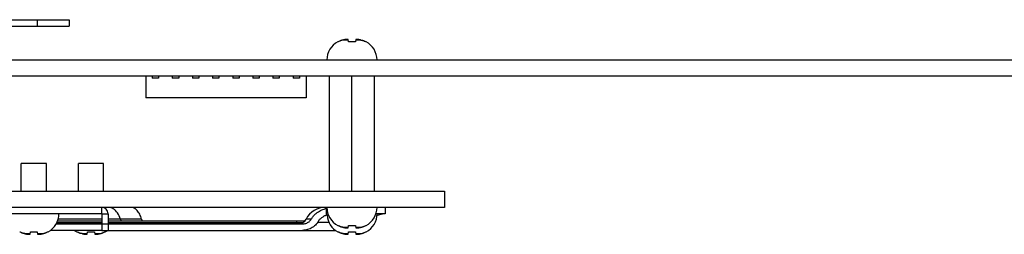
# Model space of a CAD drawing. Header units: inches. Extents: x 0.2 to 16.8, y 0.1 to 10.8.
# Tile 12 of 21: x 9 to 11.3, y 8.1 to 8.6. Entities that reach past the tile are written whole.
import ezdxf

# ---------------------------------------------------------------- set-up
doc = ezdxf.new("R2010")
doc.units = ezdxf.units.IN
doc.header["$LTSCALE"] = 0.935
doc.header["$MEASUREMENT"] = 0
doc.layers.get('0').update_dxf_attribs({"linetype": 'CONTINUOUS'})

msp = doc.modelspace()

# ---------------------------------------------------------------- linework, layer by layer
at = {"color": 7, "linetype": 'CONTINUOUS'}
for p, q in [((6.73809, 8.61982), (9.0901, 8.61982)), ((9.0151, 8.61982), (9.0151, 8.60482)), ((9.0901, 8.61982), (9.0901, 8.60482)), ((9.72435, 8.56804), (9.72333, 8.56804)), ((9.73658, 8.57236), (9.74798, 8.57236)), ((9.74852, 8.56804), (9.74787, 8.57319)), ((9.76488, 8.56804), (9.74852, 8.56804)), ((9.76553, 8.57319), (9.76488, 8.56804)), ((9.76543, 8.57236), (9.77682, 8.57236)), ((9.79008, 8.56804), (9.78906, 8.56804)), ((6.7645, 8.52533), (13.8163, 8.52533)), ((6.7297, 8.48813), (13.82175, 8.48813)), ((9.27094, 8.48813), (9.27094, 8.43593)), ((9.286, 8.48813), (9.286, 8.48213)), ((9.301, 8.48213), (9.286, 8.48213)), ((9.301, 8.48813), (9.301, 8.48213)), ((9.3334, 8.48813), (9.3334, 8.48213)), ((9.3484, 8.48213), (9.3334, 8.48213)), ((9.3484, 8.48813), (9.3484, 8.48213)), ((9.3808, 8.48813), (9.3808, 8.48213)), ((9.3958, 8.48213), (9.3808, 8.48213)), ((9.3958, 8.48813), (9.3958, 8.48213)), ((9.4282, 8.48813), (9.4282, 8.48213)), ((9.4432, 8.48213), (9.4282, 8.48213)), ((9.4432, 8.48813), (9.4432, 8.48213)), ((9.4756, 8.48813), (9.4756, 8.48213)), ((9.4906, 8.48213), (9.4756, 8.48213)), ((9.4906, 8.48813), (9.4906, 8.48213)), ((9.523, 8.48813), (9.523, 8.48213)), ((9.538, 8.48213), (9.523, 8.48213)), ((9.538, 8.48813), (9.538, 8.48213)), ((9.5704, 8.48813), (9.5704, 8.48213)), ((9.5854, 8.48213), (9.5704, 8.48213)), ((9.5854, 8.48813), (9.5854, 8.48213)), ((9.6178, 8.48813), (9.6178, 8.48213)), ((9.6328, 8.48213), (9.6178, 8.48213)), ((9.6328, 8.48813), (9.6328, 8.48213)), ((9.6487, 8.48813), (9.6487, 8.43593)), ((9.70355, 8.21648), (9.70355, 8.48813)), ((9.7567, 8.21648), (9.7567, 8.48813)), ((9.80985, 8.21648), (9.80985, 8.48813)), ((9.6487, 8.43593), (9.27094, 8.43593)), ((8.97755, 8.21648), (8.97755, 8.28179)), ((9.03661, 8.28179), (8.97755, 8.28179)), ((9.03661, 8.21648), (9.03661, 8.28179)), ((9.11227, 8.21648), (9.11227, 8.28179)), ((9.17133, 8.28179), (9.11227, 8.28179)), ((9.17133, 8.21648), (9.17133, 8.28179)), ((6.4237, 8.21648), (9.9745, 8.21648)), ((9.9745, 8.21648), (9.9745, 8.17868)), ((9.9745, 8.17868), (6.4345, 8.17868)), ((9.16694, 8.16368), (9.16694, 8.17868)), ((9.69695, 8.16041), (9.69695, 8.17643)), ((9.69723, 8.17643), (9.69695, 8.17643)), ((9.83498, 8.17868), (9.83498, 8.16368)), ((9.16694, 8.14628), (9.06286, 8.14628)), ((9.16694, 8.15106), (9.06442, 8.15106)), ((9.16694, 8.16368), (9.18194, 8.16368)), ((9.18194, 8.16368), (9.18193, 8.12468)), ((9.26079, 8.15106), (9.18194, 8.15106)), ((9.62611, 8.14628), (9.18194, 8.14628)), ((9.62611, 8.14628), (9.62611, 8.14088)), ((9.64495, 8.14628), (9.62622, 8.14628)), ((9.66078, 8.15106), (9.64865, 8.15106)), ((9.05972, 8.13968), (9.64017, 8.13968)), ((9.16694, 8.14088), (9.06039, 8.14088)), ((9.16694, 8.14208), (9.06102, 8.14208)), ((9.16693, 8.12468), (9.18193, 8.12468)), ((9.62611, 8.14208), (9.18194, 8.14208)), ((9.62611, 8.14088), (9.18194, 8.14088)), ((9.64017, 8.14208), (9.62622, 8.14208)), ((9.63649, 8.14088), (9.62622, 8.14088)), ((9.72333, 8.13598), (9.72435, 8.13598)), ((9.74798, 8.13165), (9.73658, 8.13165)), ((9.74787, 8.13083), (9.74852, 8.13598)), ((9.74852, 8.13598), (9.76488, 8.13598)), ((9.76488, 8.13598), (9.76553, 8.13083)), ((9.77682, 8.13165), (9.76543, 8.13165)), ((9.78906, 8.13598), (9.79008, 8.13598)), ((8.97371, 8.12098), (8.97472, 8.12098)), ((8.99835, 8.11665), (8.98696, 8.11665)), ((8.99825, 8.11583), (8.9989, 8.12098)), ((8.9989, 8.12098), (9.01526, 8.12098)), ((9.01526, 8.12098), (9.01591, 8.11583)), ((9.0272, 8.11665), (9.0158, 8.11665)), ((9.03943, 8.12098), (9.04045, 8.12098)), ((9.10843, 8.12098), (9.10945, 8.12098)), ((9.13308, 8.11665), (9.12168, 8.11665)), ((9.13297, 8.11583), (9.13362, 8.12098)), ((9.13362, 8.12098), (9.14998, 8.12098)), ((9.14998, 8.12098), (9.15063, 8.11583)), ((9.16192, 8.11665), (9.15053, 8.11665)), ((9.17415, 8.12098), (9.17517, 8.12098)), ((9.7236, 8.12098), (9.72462, 8.12098)), ((9.74825, 8.11665), (9.73686, 8.11665)), ((9.74815, 8.11583), (9.7488, 8.12098)), ((9.7488, 8.12098), (9.76516, 8.12098)), ((9.76516, 8.12098), (9.76581, 8.11583)), ((9.7771, 8.11665), (9.7657, 8.11665)), ((9.78933, 8.12098), (9.79035, 8.12098))]:
    msp.add_line(p, q, dxfattribs=at)
at = {"color": 3, "linetype": 'CONTINUOUS'}
for p, q in [((7.19649, 8.60482), (9.0901, 8.60482)), ((9.16694, 8.16368), (8.86316, 8.16368)), ((9.16694, 8.16368), (9.16693, 8.12468)), ((9.69723, 8.16041), (9.69695, 8.16041)), ((9.83498, 8.16368), (9.81337, 8.16368)), ((9.16693, 8.12468), (9.04635, 8.12468)), ((9.18193, 8.12468), (9.71771, 8.12468)), ((9.67609, 8.14418), (9.70206, 8.14418))]:
    msp.add_line(p, q, dxfattribs=at)
at = {"color": 7, "linetype": 'CONTINUOUS'}
for centre, radius, start, end in [((9.74599, 8.52533), 0.04835, 117.95497, 180), ((9.76741, 8.52533), 0.04835, 0, 62.04503), ((9.16694, 8.16368), 0.015, 0, 90), ((9.69398, 8.12768), 0.051, 90, 152.72039), ((9.74599, 8.17868), 0.04835, 180, 242.04503), ((9.76741, 8.17868), 0.04835, 297.95497, 360), ((9.01779, 8.16368), 0.04835, 297.95497, 360), ((9.62998, 8.16068), 0.021, 270, 332.72039), ((9.74627, 8.16368), 0.04835, 183.8547, 242.04503), ((9.76769, 8.16368), 0.04835, 297.95497, 360), ((9.13109, 8.16368), 0.04835, 233.786, 242.04503), ((9.15251, 8.16368), 0.04835, 297.95497, 306.214)]:
    msp.add_arc(centre, radius, start, end, dxfattribs=at)
for points in [[(9.7272, 8.56937), (9.72624, 8.56896), (9.72529, 8.56851), (9.72435, 8.56804)], [(9.7299, 8.57044), (9.72947, 8.57028), (9.72903, 8.57012), (9.7286, 8.56995)], [(9.73236, 8.57126), (9.73205, 8.57117), (9.73175, 8.57107), (9.73145, 8.57097)], [(9.73397, 8.57172), (9.73343, 8.57158), (9.73289, 8.57142), (9.73236, 8.57126)], [(9.73457, 8.57188), (9.73437, 8.57183), (9.73417, 8.57178), (9.73397, 8.57172)], [(9.73658, 8.57236), (9.73591, 8.57221), (9.73524, 8.57206), (9.73457, 8.57188)], [(9.73815, 8.57269), (9.73763, 8.57258), (9.7371, 8.57247), (9.73658, 8.57236)], [(9.73929, 8.57291), (9.73891, 8.57283), (9.73853, 8.57276), (9.73815, 8.57269)], [(9.73957, 8.57296), (9.73948, 8.57294), (9.73939, 8.57292), (9.73929, 8.57291)], [(9.74088, 8.57319), (9.74045, 8.57311), (9.74001, 8.57304), (9.73957, 8.57296)], [(9.74199, 8.57331), (9.74162, 8.57327), (9.74125, 8.57323), (9.74088, 8.57319)], [(9.74248, 8.57335), (9.74231, 8.57334), (9.74215, 8.57332), (9.74199, 8.57331)], [(9.74309, 8.57341), (9.74289, 8.57339), (9.74268, 8.57337), (9.74248, 8.57335)], [(9.74374, 8.57346), (9.74352, 8.57344), (9.74331, 8.57342), (9.74309, 8.57341)], [(9.7442, 8.57349), (9.74404, 8.57348), (9.74389, 8.57347), (9.74374, 8.57346)], [(9.74529, 8.57355), (9.74493, 8.57353), (9.74456, 8.57351), (9.7442, 8.57349)], [(9.76921, 8.57349), (9.76884, 8.57351), (9.76848, 8.57353), (9.76811, 8.57355)], [(9.76966, 8.57346), (9.76951, 8.57347), (9.76936, 8.57348), (9.76921, 8.57349)], [(9.77031, 8.57341), (9.7701, 8.57342), (9.76988, 8.57344), (9.76966, 8.57346)], [(9.77093, 8.57335), (9.77072, 8.57337), (9.77052, 8.57339), (9.77031, 8.57341)], [(9.77142, 8.57331), (9.77126, 8.57332), (9.77109, 8.57334), (9.77093, 8.57335)], [(9.77252, 8.57319), (9.77216, 8.57323), (9.77179, 8.57327), (9.77142, 8.57331)], [(9.77383, 8.57296), (9.7734, 8.57304), (9.77296, 8.57311), (9.77252, 8.57319)], [(9.77411, 8.57291), (9.77401, 8.57292), (9.77392, 8.57294), (9.77383, 8.57296)], [(9.77526, 8.57269), (9.77487, 8.57276), (9.77449, 8.57284), (9.77411, 8.57291)], [(9.77682, 8.57236), (9.7763, 8.57247), (9.77578, 8.57258), (9.77526, 8.57269)], [(9.77682, 8.57236), (9.7775, 8.57221), (9.77817, 8.57206), (9.77884, 8.57188)], [(9.77944, 8.57172), (9.77924, 8.57178), (9.77904, 8.57183), (9.77884, 8.57188)], [(9.77944, 8.57172), (9.77998, 8.57158), (9.78052, 8.57142), (9.78105, 8.57126)], [(9.78195, 8.57097), (9.78165, 8.57107), (9.78135, 8.57117), (9.78105, 8.57126)], [(9.7835, 8.57044), (9.78299, 8.57063), (9.78247, 8.5708), (9.78195, 8.57097)], [(9.7862, 8.56937), (9.78574, 8.56957), (9.78527, 8.56976), (9.7848, 8.56995)], [(9.69723, 8.17643), (9.6974, 8.17649), (9.69756, 8.17655), (9.69772, 8.17662)], [(9.69723, 8.17643), (9.6974, 8.17643), (9.69757, 8.17643), (9.69774, 8.17643)], [(9.21368, 8.14619), (9.21274, 8.14772), (9.21201, 8.14936), (9.21145, 8.15106)], [(9.22345, 8.13968), (9.22199, 8.13968), (9.22052, 8.14008), (9.2192, 8.14075)], [(9.7272, 8.13464), (9.72767, 8.13444), (9.72813, 8.13425), (9.7286, 8.13407)], [(9.7299, 8.13358), (9.73042, 8.13339), (9.73093, 8.13321), (9.73145, 8.13304)], [(9.73145, 8.13304), (9.73175, 8.13294), (9.73205, 8.13285), (9.73236, 8.13276)], [(9.73397, 8.13229), (9.73343, 8.13244), (9.73289, 8.13259), (9.73236, 8.13276)], [(9.73397, 8.13229), (9.73417, 8.13224), (9.73437, 8.13218), (9.73457, 8.13213)], [(9.73658, 8.13165), (9.73591, 8.1318), (9.73524, 8.13196), (9.73457, 8.13213)], [(9.73658, 8.13165), (9.7371, 8.13154), (9.73763, 8.13143), (9.73815, 8.13133)], [(9.73815, 8.13133), (9.73853, 8.13125), (9.73891, 8.13118), (9.7393, 8.13111)], [(9.7393, 8.13111), (9.73939, 8.13109), (9.73948, 8.13107), (9.73957, 8.13106)], [(9.73957, 8.13106), (9.74001, 8.13098), (9.74045, 8.1309), (9.74088, 8.13083)], [(9.74088, 8.13083), (9.74125, 8.13079), (9.74162, 8.13075), (9.74199, 8.13071)], [(9.74199, 8.13071), (9.74215, 8.13069), (9.74231, 8.13068), (9.74248, 8.13066)], [(9.74248, 8.13066), (9.74268, 8.13064), (9.74289, 8.13063), (9.74309, 8.13061)], [(9.74309, 8.13061), (9.74331, 8.13059), (9.74353, 8.13058), (9.74374, 8.13056)], [(9.74374, 8.13056), (9.74389, 8.13055), (9.74404, 8.13054), (9.7442, 8.13053)], [(9.7442, 8.13053), (9.74456, 8.1305), (9.74493, 8.13048), (9.74529, 8.13046)], [(9.76811, 8.13046), (9.76848, 8.13048), (9.76884, 8.1305), (9.76921, 8.13053)], [(9.76921, 8.13053), (9.76936, 8.13054), (9.76951, 8.13055), (9.76967, 8.13056)], [(9.76967, 8.13056), (9.76988, 8.13058), (9.7701, 8.13059), (9.77031, 8.13061)], [(9.77031, 8.13061), (9.77052, 8.13063), (9.77072, 8.13064), (9.77093, 8.13066)], [(9.77093, 8.13066), (9.77109, 8.13068), (9.77126, 8.13069), (9.77142, 8.13071)], [(9.77142, 8.13071), (9.77179, 8.13075), (9.77216, 8.13079), (9.77252, 8.13083)], [(9.77252, 8.13083), (9.77296, 8.1309), (9.7734, 8.13098), (9.77383, 8.13106)], [(9.77383, 8.13106), (9.77393, 8.13108), (9.77402, 8.13109), (9.77411, 8.13111)], [(9.77411, 8.13111), (9.77449, 8.13118), (9.77488, 8.13125), (9.77526, 8.13133)], [(9.77526, 8.13133), (9.77578, 8.13143), (9.7763, 8.13154), (9.77682, 8.13165)], [(9.77682, 8.13165), (9.7775, 8.1318), (9.77817, 8.13196), (9.77884, 8.13213)], [(9.77884, 8.13213), (9.77904, 8.13218), (9.77924, 8.13224), (9.77944, 8.13229)], [(9.77944, 8.13229), (9.77998, 8.13244), (9.78052, 8.13259), (9.78105, 8.13276)], [(9.78105, 8.13276), (9.78135, 8.13285), (9.78165, 8.13294), (9.78195, 8.13304)], [(9.7835, 8.13358), (9.78394, 8.13373), (9.78437, 8.1339), (9.7848, 8.13407)], [(9.7862, 8.13464), (9.78717, 8.13506), (9.78812, 8.1355), (9.78906, 8.13598)], [(8.97758, 8.11964), (8.97804, 8.11944), (8.97851, 8.11925), (8.97898, 8.11907)], [(8.98028, 8.11858), (8.98079, 8.11839), (8.98131, 8.11821), (8.98183, 8.11804)], [(8.98183, 8.11804), (8.98213, 8.11794), (8.98243, 8.11785), (8.98273, 8.11776)], [(8.98434, 8.11729), (8.9838, 8.11744), (8.98327, 8.11759), (8.98273, 8.11776)], [(8.98434, 8.11729), (8.98454, 8.11724), (8.98474, 8.11718), (8.98494, 8.11713)], [(8.98696, 8.11665), (8.98629, 8.1168), (8.98561, 8.11696), (8.98494, 8.11713)], [(8.98696, 8.11665), (8.98748, 8.11654), (8.988, 8.11643), (8.98852, 8.11633)], [(8.98852, 8.11633), (8.98891, 8.11625), (8.98929, 8.11618), (8.98968, 8.11611)], [(8.98968, 8.11611), (8.98977, 8.11609), (8.98986, 8.11607), (8.98995, 8.11606)], [(8.98995, 8.11606), (8.99039, 8.11598), (8.99082, 8.1159), (8.99126, 8.11583)], [(8.99126, 8.11583), (8.99163, 8.11579), (8.99199, 8.11575), (8.99236, 8.11571)], [(8.99236, 8.11571), (8.99253, 8.11569), (8.99269, 8.11568), (8.99285, 8.11566)], [(8.99285, 8.11566), (8.99306, 8.11564), (8.99326, 8.11563), (8.99347, 8.11561)], [(8.99347, 8.11561), (8.99368, 8.11559), (8.9939, 8.11558), (8.99412, 8.11556)], [(8.99412, 8.11556), (8.99427, 8.11555), (8.99442, 8.11554), (8.99457, 8.11553)], [(8.99457, 8.11553), (8.99494, 8.1155), (8.9953, 8.11548), (8.99567, 8.11546)], [(9.01849, 8.11546), (9.01885, 8.11548), (9.01922, 8.1155), (9.01959, 8.11553)], [(9.01959, 8.11553), (9.01974, 8.11554), (9.01989, 8.11555), (9.02004, 8.11556)], [(9.02004, 8.11556), (9.02026, 8.11558), (9.02047, 8.11559), (9.02069, 8.11561)], [(9.02069, 8.11561), (9.02089, 8.11563), (9.0211, 8.11564), (9.02131, 8.11566)], [(9.02131, 8.11566), (9.02147, 8.11568), (9.02163, 8.11569), (9.02179, 8.11571)], [(9.02179, 8.11571), (9.02216, 8.11575), (9.02253, 8.11579), (9.0229, 8.11583)], [(9.0229, 8.11583), (9.02334, 8.1159), (9.02377, 8.11598), (9.02421, 8.11606)], [(9.02421, 8.11606), (9.0243, 8.11608), (9.02439, 8.11609), (9.02449, 8.11611)], [(9.02449, 8.11611), (9.02487, 8.11618), (9.02525, 8.11625), (9.02563, 8.11633)], [(9.02563, 8.11633), (9.02616, 8.11643), (9.02668, 8.11654), (9.0272, 8.11665)], [(9.0272, 8.11665), (9.02787, 8.1168), (9.02854, 8.11696), (9.02921, 8.11713)], [(9.02921, 8.11713), (9.02941, 8.11718), (9.02962, 8.11724), (9.02982, 8.11729)], [(9.02982, 8.11729), (9.03035, 8.11744), (9.03089, 8.11759), (9.03143, 8.11776)], [(9.03143, 8.11776), (9.03173, 8.11785), (9.03203, 8.11794), (9.03233, 8.11804)], [(9.03388, 8.11858), (9.03431, 8.11873), (9.03475, 8.1189), (9.03518, 8.11907)], [(9.03658, 8.11964), (9.03754, 8.12006), (9.0385, 8.1205), (9.03943, 8.12098)], [(9.1123, 8.11964), (9.11276, 8.11944), (9.11323, 8.11925), (9.1137, 8.11907)], [(9.115, 8.11858), (9.11551, 8.11839), (9.11603, 8.11821), (9.11655, 8.11804)], [(9.11655, 8.11804), (9.11685, 8.11794), (9.11715, 8.11785), (9.11745, 8.11776)], [(9.11906, 8.11729), (9.11852, 8.11744), (9.11799, 8.11759), (9.11745, 8.11776)], [(9.11906, 8.11729), (9.11926, 8.11724), (9.11946, 8.11718), (9.11967, 8.11713)], [(9.12168, 8.11665), (9.12101, 8.1168), (9.12033, 8.11696), (9.11967, 8.11713)], [(9.12168, 8.11665), (9.1222, 8.11654), (9.12272, 8.11643), (9.12324, 8.11633)], [(9.12324, 8.11633), (9.12363, 8.11625), (9.12401, 8.11618), (9.1244, 8.11611)], [(9.1244, 8.11611), (9.12449, 8.11609), (9.12458, 8.11607), (9.12467, 8.11606)], [(9.12467, 8.11606), (9.12511, 8.11598), (9.12554, 8.1159), (9.12598, 8.11583)], [(9.12598, 8.11583), (9.12635, 8.11579), (9.12672, 8.11575), (9.12708, 8.11571)], [(9.12708, 8.11571), (9.12725, 8.11569), (9.12741, 8.11568), (9.12758, 8.11566)], [(9.12758, 8.11566), (9.12778, 8.11564), (9.12799, 8.11563), (9.12819, 8.11561)], [(9.12819, 8.11561), (9.12841, 8.11559), (9.12862, 8.11558), (9.12884, 8.11556)], [(9.12884, 8.11556), (9.12899, 8.11555), (9.12914, 8.11554), (9.12929, 8.11553)], [(9.12929, 8.11553), (9.12966, 8.1155), (9.13003, 8.11548), (9.13039, 8.11546)], [(9.15321, 8.11546), (9.15358, 8.11548), (9.15394, 8.1155), (9.15431, 8.11553)], [(9.15431, 8.11553), (9.15446, 8.11554), (9.15461, 8.11555), (9.15476, 8.11556)], [(9.15476, 8.11556), (9.15498, 8.11558), (9.1552, 8.11559), (9.15541, 8.11561)], [(9.15541, 8.11561), (9.15562, 8.11563), (9.15582, 8.11564), (9.15603, 8.11566)], [(9.15603, 8.11566), (9.15619, 8.11568), (9.15635, 8.11569), (9.15652, 8.11571)], [(9.15652, 8.11571), (9.15689, 8.11575), (9.15725, 8.11579), (9.15762, 8.11583)], [(9.15762, 8.11583), (9.15806, 8.1159), (9.15849, 8.11598), (9.15893, 8.11606)], [(9.15893, 8.11606), (9.15902, 8.11608), (9.15912, 8.11609), (9.15921, 8.11611)], [(9.15921, 8.11611), (9.15959, 8.11618), (9.15997, 8.11625), (9.16036, 8.11633)], [(9.16036, 8.11633), (9.16088, 8.11643), (9.1614, 8.11654), (9.16192, 8.11665)], [(9.16192, 8.11665), (9.16259, 8.1168), (9.16327, 8.11696), (9.16394, 8.11713)], [(9.16394, 8.11713), (9.16414, 8.11718), (9.16434, 8.11724), (9.16454, 8.11729)], [(9.16454, 8.11729), (9.16508, 8.11744), (9.16561, 8.11759), (9.16615, 8.11776)], [(9.16615, 8.11776), (9.16645, 8.11785), (9.16675, 8.11794), (9.16705, 8.11804)], [(9.1686, 8.11858), (9.16904, 8.11873), (9.16947, 8.1189), (9.1699, 8.11907)], [(9.1713, 8.11964), (9.17227, 8.12006), (9.17322, 8.1205), (9.17415, 8.12098)], [(9.72748, 8.11964), (9.72794, 8.11944), (9.72841, 8.11925), (9.72888, 8.11907)], [(9.73018, 8.11858), (9.73069, 8.11839), (9.73121, 8.11821), (9.73173, 8.11804)], [(9.73173, 8.11804), (9.73203, 8.11794), (9.73233, 8.11785), (9.73263, 8.11776)], [(9.73424, 8.11729), (9.7337, 8.11744), (9.73316, 8.11759), (9.73263, 8.11776)], [(9.73424, 8.11729), (9.73444, 8.11724), (9.73464, 8.11718), (9.73484, 8.11713)], [(9.73686, 8.11665), (9.73618, 8.1168), (9.73551, 8.11696), (9.73484, 8.11713)], [(9.73686, 8.11665), (9.73738, 8.11654), (9.7379, 8.11643), (9.73842, 8.11633)], [(9.73842, 8.11633), (9.7388, 8.11625), (9.73919, 8.11618), (9.73957, 8.11611)], [(9.73957, 8.11611), (9.73966, 8.11609), (9.73976, 8.11607), (9.73985, 8.11606)], [(9.73985, 8.11606), (9.74028, 8.11598), (9.74072, 8.1159), (9.74116, 8.11583)], [(9.74116, 8.11583), (9.74152, 8.11579), (9.74189, 8.11575), (9.74226, 8.11571)], [(9.74226, 8.11571), (9.74242, 8.11569), (9.74259, 8.11568), (9.74275, 8.11566)], [(9.74275, 8.11566), (9.74296, 8.11564), (9.74316, 8.11563), (9.74337, 8.11561)], [(9.74337, 8.11561), (9.74358, 8.11559), (9.7438, 8.11558), (9.74402, 8.11556)], [(9.74402, 8.11556), (9.74417, 8.11555), (9.74432, 8.11554), (9.74447, 8.11553)], [(9.74447, 8.11553), (9.74484, 8.1155), (9.7452, 8.11548), (9.74557, 8.11546)], [(9.76839, 8.11546), (9.76875, 8.11548), (9.76912, 8.1155), (9.76948, 8.11553)], [(9.76948, 8.11553), (9.76964, 8.11554), (9.76979, 8.11555), (9.76994, 8.11556)], [(9.76994, 8.11556), (9.77016, 8.11558), (9.77037, 8.11559), (9.77059, 8.11561)], [(9.77059, 8.11561), (9.77079, 8.11563), (9.771, 8.11564), (9.7712, 8.11566)], [(9.7712, 8.11566), (9.77137, 8.11568), (9.77153, 8.11569), (9.77169, 8.11571)], [(9.77169, 8.11571), (9.77206, 8.11575), (9.77243, 8.11579), (9.7728, 8.11583)], [(9.7728, 8.11583), (9.77323, 8.1159), (9.77367, 8.11598), (9.77411, 8.11606)], [(9.77411, 8.11606), (9.7742, 8.11608), (9.77429, 8.11609), (9.77439, 8.11611)], [(9.77439, 8.11611), (9.77477, 8.11618), (9.77515, 8.11625), (9.77553, 8.11633)], [(9.77553, 8.11633), (9.77605, 8.11643), (9.77658, 8.11654), (9.7771, 8.11665)], [(9.7771, 8.11665), (9.77777, 8.1168), (9.77844, 8.11696), (9.77911, 8.11713)], [(9.77911, 8.11713), (9.77931, 8.11718), (9.77951, 8.11724), (9.77971, 8.11729)], [(9.77971, 8.11729), (9.78025, 8.11744), (9.78079, 8.11759), (9.78132, 8.11776)], [(9.78132, 8.11776), (9.78163, 8.11785), (9.78193, 8.11794), (9.78223, 8.11804)], [(9.78378, 8.11858), (9.78421, 8.11873), (9.78464, 8.1189), (9.78508, 8.11907)], [(9.78648, 8.11964), (9.78744, 8.12006), (9.78839, 8.1205), (9.78933, 8.12098)]]:
    msp.add_open_spline(points, degree=3, dxfattribs=at)
for points, knots in [([(9.7286, 8.56995), (9.72814, 8.56977), (9.72768, 8.56958), (9.72721, 8.56938), (9.7272, 8.56937)], [0, 0, 0, 0, 0.9780008, 1, 1, 1, 1]), ([(9.73145, 8.57097), (9.73094, 8.57081), (9.73043, 8.57063), (9.72991, 8.57044), (9.7299, 8.57044)], [0, 0, 0, 0, 0.9815721, 1, 1, 1, 1]), ([(9.74787, 8.57319), (9.74766, 8.57323), (9.74723, 8.57331), (9.74658, 8.57341), (9.74593, 8.57349), (9.74551, 8.57353), (9.74529, 8.57355)], [0, 0, 0, 0, 0.2530615, 0.5046245, 0.7538021, 1, 1, 1, 1]), ([(9.76811, 8.57355), (9.7679, 8.57353), (9.76747, 8.57349), (9.76682, 8.57341), (9.76618, 8.57331), (9.76575, 8.57323), (9.76553, 8.57319)], [0, 0, 0, 0, 0.2471909, 0.4967835, 0.7480587, 1, 1, 1, 1]), ([(9.78195, 8.57097), (9.78246, 8.57081), (9.78298, 8.57063), (9.78349, 8.57044), (9.7835, 8.57044)], [0, 0, 0, 0, 0.9815704, 1, 1, 1, 1]), ([(9.7848, 8.56995), (9.78438, 8.57012), (9.78395, 8.57028), (9.78351, 8.57044), (9.7835, 8.57044)], [0, 0, 0, 0, 0.9754507, 1, 1, 1, 1]), ([(9.7848, 8.56995), (9.78526, 8.56977), (9.78573, 8.56958), (9.78619, 8.56938), (9.7862, 8.56937)], [0, 0, 0, 0, 0.9780006, 1, 1, 1, 1]), ([(9.78906, 8.56804), (9.78813, 8.56851), (9.78718, 8.56895), (9.78622, 8.56937), (9.7862, 8.56937)], [0, 0, 0, 0, 0.988304, 1, 1, 1, 1]), ([(9.21145, 8.15106), (9.20973, 8.15623), (9.20533, 8.16551), (9.19517, 8.17592), (9.18636, 8.17868), (9.18231, 8.17868)], [0, 0, 0, 0, 0.3844652, 0.7137095, 1, 1, 1, 1]), ([(9.26079, 8.15106), (9.2597, 8.15495), (9.25705, 8.16211), (9.25134, 8.17108), (9.24431, 8.17713), (9.23871, 8.17868), (9.23612, 8.17868)], [0, 0, 0, 0, 0.3084028, 0.5767656, 0.8029593, 1, 1, 1, 1]), ([(9.66078, 8.15106), (9.66208, 8.15328), (9.66489, 8.15733), (9.66974, 8.16249), (9.67482, 8.16665), (9.68008, 8.17002), (9.68552, 8.17273), (9.69115, 8.17488), (9.69501, 8.17596), (9.69695, 8.17643)], [0, 0, 0, 0, 0.1701254, 0.3240038, 0.4668013, 0.6027236, 0.7356127, 0.8678613, 1, 1, 1, 1]), ([(9.26079, 8.15106), (9.26122, 8.14954), (9.26181, 8.14792), (9.26258, 8.14638), (9.26264, 8.14626)], [0, 0, 0, 0, 0.921036, 1, 1, 1, 1]), ([(9.64017, 8.13968), (9.64156, 8.13968), (9.64434, 8.13992), (9.64838, 8.14095), (9.65215, 8.14262), (9.65556, 8.14488), (9.65851, 8.14768), (9.66011, 8.14989), (9.66078, 8.15106)], [0, 0, 0, 0, 0.1702624, 0.3386546, 0.5054066, 0.6708484, 0.8353946, 1, 1, 1, 1]), ([(9.72435, 8.13598), (9.72527, 8.13551), (9.72623, 8.13506), (9.72719, 8.13465), (9.7272, 8.13464)], [0, 0, 0, 0, 0.988304, 1, 1, 1, 1]), ([(9.7286, 8.13407), (9.72814, 8.13425), (9.72768, 8.13444), (9.72721, 8.13464), (9.7272, 8.13464)], [0, 0, 0, 0, 0.9780006, 1, 1, 1, 1]), ([(9.7286, 8.13407), (9.72902, 8.1339), (9.72946, 8.13374), (9.72989, 8.13358), (9.7299, 8.13358)], [0, 0, 0, 0, 0.9754507, 1, 1, 1, 1]), ([(9.73145, 8.13304), (9.73094, 8.13321), (9.73043, 8.13339), (9.72991, 8.13357), (9.7299, 8.13358)], [0, 0, 0, 0, 0.9815704, 1, 1, 1, 1]), ([(9.74529, 8.13046), (9.74551, 8.13048), (9.74594, 8.13053), (9.74658, 8.13061), (9.74723, 8.13071), (9.74766, 8.13079), (9.74787, 8.13083)], [0, 0, 0, 0, 0.2471909, 0.4967835, 0.7480587, 1, 1, 1, 1]), ([(9.76553, 8.13083), (9.76575, 8.13079), (9.76618, 8.13071), (9.76683, 8.13061), (9.76747, 8.13052), (9.7679, 8.13048), (9.76811, 8.13046)], [0, 0, 0, 0, 0.2530615, 0.5046245, 0.7538021, 1, 1, 1, 1]), ([(9.78195, 8.13304), (9.78246, 8.13321), (9.78298, 8.13339), (9.78349, 8.13357), (9.7835, 8.13358)], [0, 0, 0, 0, 0.9815721, 1, 1, 1, 1]), ([(9.7848, 8.13407), (9.78526, 8.13425), (9.78573, 8.13444), (9.78619, 8.13464), (9.7862, 8.13464)], [0, 0, 0, 0, 0.9780008, 1, 1, 1, 1]), ([(8.97472, 8.12098), (8.97565, 8.12051), (8.9766, 8.12006), (8.97757, 8.11965), (8.97758, 8.11964)], [0, 0, 0, 0, 0.988304, 1, 1, 1, 1]), ([(8.97898, 8.11907), (8.97852, 8.11925), (8.97805, 8.11944), (8.97759, 8.11964), (8.97758, 8.11964)], [0, 0, 0, 0, 0.9780006, 1, 1, 1, 1]), ([(8.97898, 8.11907), (8.9794, 8.1189), (8.97983, 8.11874), (8.98027, 8.11858), (8.98028, 8.11858)], [0, 0, 0, 0, 0.9754507, 1, 1, 1, 1]), ([(8.98183, 8.11804), (8.98132, 8.11821), (8.9808, 8.11839), (8.98029, 8.11857), (8.98028, 8.11858)], [0, 0, 0, 0, 0.9815704, 1, 1, 1, 1]), ([(8.99567, 8.11546), (8.99588, 8.11548), (8.99631, 8.11553), (8.99696, 8.11561), (8.9976, 8.11571), (8.99803, 8.11579), (8.99825, 8.11583)], [0, 0, 0, 0, 0.2471909, 0.4967835, 0.7480587, 1, 1, 1, 1]), ([(9.01591, 8.11583), (9.01612, 8.11579), (9.01656, 8.11571), (9.0172, 8.11561), (9.01785, 8.11552), (9.01827, 8.11548), (9.01849, 8.11546)], [0, 0, 0, 0, 0.2530615, 0.5046245, 0.7538021, 1, 1, 1, 1]), ([(9.03233, 8.11804), (9.03284, 8.11821), (9.03336, 8.11839), (9.03387, 8.11857), (9.03388, 8.11858)], [0, 0, 0, 0, 0.9815721, 1, 1, 1, 1]), ([(9.03518, 8.11907), (9.03564, 8.11925), (9.0361, 8.11944), (9.03657, 8.11964), (9.03658, 8.11964)], [0, 0, 0, 0, 0.9780008, 1, 1, 1, 1]), ([(9.10945, 8.12098), (9.11037, 8.12051), (9.11132, 8.12006), (9.11229, 8.11965), (9.1123, 8.11964)], [0, 0, 0, 0, 0.988304, 1, 1, 1, 1]), ([(9.1137, 8.11907), (9.11324, 8.11925), (9.11277, 8.11944), (9.11231, 8.11964), (9.1123, 8.11964)], [0, 0, 0, 0, 0.9780006, 1, 1, 1, 1]), ([(9.1137, 8.11907), (9.11412, 8.1189), (9.11455, 8.11874), (9.11499, 8.11858), (9.115, 8.11858)], [0, 0, 0, 0, 0.9754507, 1, 1, 1, 1]), ([(9.11655, 8.11804), (9.11604, 8.11821), (9.11552, 8.11839), (9.11501, 8.11857), (9.115, 8.11858)], [0, 0, 0, 0, 0.9815704, 1, 1, 1, 1]), ([(9.13039, 8.11546), (9.13061, 8.11548), (9.13103, 8.11553), (9.13168, 8.11561), (9.13233, 8.11571), (9.13276, 8.11579), (9.13297, 8.11583)], [0, 0, 0, 0, 0.2471909, 0.4967835, 0.7480587, 1, 1, 1, 1]), ([(9.15063, 8.11583), (9.15085, 8.11579), (9.15128, 8.11571), (9.15192, 8.11561), (9.15257, 8.11552), (9.153, 8.11548), (9.15321, 8.11546)], [0, 0, 0, 0, 0.2530615, 0.5046245, 0.7538021, 1, 1, 1, 1]), ([(9.16705, 8.11804), (9.16756, 8.11821), (9.16808, 8.11839), (9.16859, 8.11857), (9.1686, 8.11858)], [0, 0, 0, 0, 0.9815721, 1, 1, 1, 1]), ([(9.1699, 8.11907), (9.17036, 8.11925), (9.17083, 8.11944), (9.17129, 8.11964), (9.1713, 8.11964)], [0, 0, 0, 0, 0.9780008, 1, 1, 1, 1]), ([(9.72462, 8.12098), (9.72555, 8.12051), (9.7265, 8.12006), (9.72746, 8.11965), (9.72748, 8.11964)], [0, 0, 0, 0, 0.988304, 1, 1, 1, 1]), ([(9.72888, 8.11907), (9.72842, 8.11925), (9.72795, 8.11944), (9.72749, 8.11964), (9.72748, 8.11964)], [0, 0, 0, 0, 0.9780006, 1, 1, 1, 1]), ([(9.72888, 8.11907), (9.7293, 8.1189), (9.72973, 8.11874), (9.73017, 8.11858), (9.73018, 8.11858)], [0, 0, 0, 0, 0.9754507, 1, 1, 1, 1]), ([(9.73173, 8.11804), (9.73122, 8.11821), (9.7307, 8.11839), (9.73019, 8.11857), (9.73018, 8.11858)], [0, 0, 0, 0, 0.9815704, 1, 1, 1, 1]), ([(9.74557, 8.11546), (9.74578, 8.11548), (9.74621, 8.11553), (9.74686, 8.11561), (9.7475, 8.11571), (9.74793, 8.11579), (9.74815, 8.11583)], [0, 0, 0, 0, 0.2471909, 0.4967835, 0.7480587, 1, 1, 1, 1]), ([(9.76581, 8.11583), (9.76602, 8.11579), (9.76645, 8.11571), (9.7671, 8.11561), (9.76774, 8.11552), (9.76817, 8.11548), (9.76839, 8.11546)], [0, 0, 0, 0, 0.2530615, 0.5046245, 0.7538021, 1, 1, 1, 1]), ([(9.78223, 8.11804), (9.78274, 8.11821), (9.78325, 8.11839), (9.78377, 8.11857), (9.78378, 8.11858)], [0, 0, 0, 0, 0.9815721, 1, 1, 1, 1]), ([(9.78508, 8.11907), (9.78554, 8.11925), (9.786, 8.11944), (9.78647, 8.11964), (9.78648, 8.11964)], [0, 0, 0, 0, 0.9780008, 1, 1, 1, 1])]:
    msp.add_open_spline(points, degree=3, knots=knots, dxfattribs=at)
at = {"color": 3, "linetype": 'CONTINUOUS'}
for points, knots in [([(9.69695, 8.16041), (9.69485, 8.15966), (9.69072, 8.15788), (9.68501, 8.15428), (9.67998, 8.14973), (9.67726, 8.14611), (9.67609, 8.14418)], [0, 0, 0, 0, 0.2487989, 0.4988553, 0.7492792, 1, 1, 1, 1]), ([(9.67609, 8.14418), (9.67504, 8.14245), (9.67263, 8.13915), (9.6683, 8.13486), (9.66339, 8.13125), (9.65802, 8.12838), (9.6523, 8.12628), (9.64631, 8.12498), (9.64222, 8.12468), (9.64017, 8.12468)], [0, 0, 0, 0, 0.1427716, 0.2853795, 0.4278225, 0.570123, 0.7125275, 0.8556037, 1, 1, 1, 1])]:
    msp.add_open_spline(points, degree=3, knots=knots, dxfattribs=at)
for points in [[(9.7012, 8.16051), (9.69988, 8.16044), (9.69856, 8.16041), (9.69723, 8.16041)], [(9.81595, 8.16034), (9.81621, 8.1604), (9.81646, 8.16047), (9.81672, 8.16053)], [(9.81672, 8.16053), (9.81868, 8.16102), (9.82065, 8.16144), (9.82264, 8.16181)], [(9.82264, 8.16181), (9.82471, 8.16219), (9.82677, 8.16264), (9.82884, 8.1631)]]:
    msp.add_open_spline(points, degree=3, dxfattribs=at)

doc.saveas('drawing.dxf')
